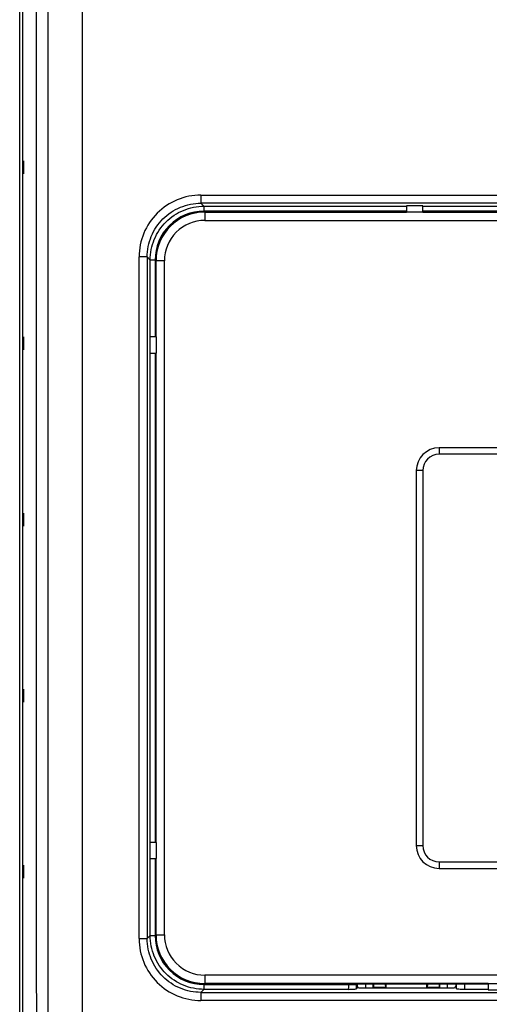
# Model space of a CAD drawing. Header units: millimetres. Extents: x 6863 to 7584, y 164 to 940.
# Tile 15 of 31: x 7361 to 7390, y 581 to 641. Entities that reach past the tile are written whole.
import ezdxf

# ---------------------------------------------------------------- set-up
doc = ezdxf.new("R2010")
doc.units = ezdxf.units.MM
doc.header["$LTSCALE"] = 32.67
doc.layers.get('0').update_dxf_attribs({"linetype": 'CONTINUOUS'})

msp = doc.modelspace()

# ---------------------------------------------------------------- linework, layer by layer
for p, q in [((7361.069, 550.242), (7361.069, 681.742)), ((7361.269, 550.242), (7361.269, 681.742)), ((7364.921, 551.816), (7364.921, 680.168)), ((7362.816, 569.385), (7362.816, 662.599)), ((7362.093, 583.275), (7362.093, 648.709)), ((7361.296, 632.592), (7361.296, 631.792)), ((7372.183, 630.492), (7372.183, 629.992)), ((7372.184, 630.492), (7396.942, 630.492)), ((7372.369, 629.807), (7372.183, 629.992)), ((7396.942, 629.992), (7372.183, 629.992)), ((7372.369, 629.807), (7372.369, 629.507)), ((7372.369, 629.807), (7384.788, 629.807)), ((7384.788, 629.507), (7372.37, 629.507)), ((7372.425, 629.454), (7372.386, 629.492)), ((7372.386, 629.492), (7384.788, 629.492)), ((7372.425, 629.454), (7372.425, 628.936)), ((7372.425, 629.454), (7384.788, 629.453)), ((7384.788, 629.833), (7384.788, 629.454)), ((7385.788, 629.833), (7384.788, 629.833)), ((7385.788, 629.453), (7384.788, 629.453)), ((7385.788, 629.454), (7385.788, 629.833)), ((7385.788, 629.807), (7397.128, 629.807)), ((7397.128, 629.507), (7385.788, 629.507)), ((7385.788, 629.492), (7397.488, 629.492)), ((7385.788, 629.453), (7397.488, 629.454)), ((7372.425, 628.936), (7397.488, 628.936)), ((7368.888, 626.697), (7368.388, 626.697)), ((7368.388, 584.888), (7368.388, 626.696)), ((7368.888, 626.697), (7368.888, 584.887)), ((7368.888, 626.697), (7369.073, 626.511)), ((7369.073, 621.792), (7369.073, 626.511)), ((7369.373, 626.511), (7369.073, 626.511)), ((7369.373, 626.511), (7369.373, 621.792)), ((7369.388, 621.792), (7369.388, 626.494)), ((7369.388, 626.494), (7369.427, 626.455)), ((7369.427, 621.792), (7369.427, 626.455)), ((7369.944, 626.455), (7369.427, 626.455)), ((7369.944, 585.129), (7369.944, 626.455)), ((7361.296, 621.792), (7361.296, 620.992)), ((7369.047, 621.792), (7369.047, 620.792)), ((7369.427, 621.792), (7369.047, 621.792)), ((7369.427, 621.792), (7369.427, 620.792)), ((7369.047, 620.792), (7369.427, 620.792)), ((7369.073, 590.792), (7369.073, 620.792)), ((7369.373, 620.792), (7369.373, 590.792)), ((7369.388, 590.792), (7369.388, 620.792)), ((7369.427, 590.792), (7369.427, 620.792)), ((7386.788, 614.992), (7386.788, 614.592)), ((7419.788, 614.992), (7386.788, 614.992)), ((7419.788, 614.592), (7386.788, 614.592)), ((7385.388, 613.592), (7385.388, 590.592)), ((7385.788, 613.592), (7385.388, 613.592)), ((7385.788, 613.592), (7385.788, 590.592)), ((7361.296, 610.992), (7361.296, 610.192)), ((7361.296, 600.192), (7361.296, 599.392)), ((7369.047, 590.792), (7369.047, 589.792)), ((7369.427, 590.792), (7369.047, 590.792)), ((7369.427, 590.792), (7369.427, 589.792)), ((7385.388, 590.592), (7385.788, 590.592)), ((7369.047, 589.792), (7369.427, 589.792)), ((7369.073, 585.073), (7369.073, 589.792)), ((7369.373, 589.792), (7369.373, 585.073)), ((7369.388, 585.09), (7369.388, 589.792)), ((7369.427, 585.129), (7369.427, 589.792)), ((7386.788, 589.592), (7386.788, 589.192)), ((7386.788, 589.592), (7419.788, 589.592)), ((7361.296, 589.392), (7361.296, 588.592)), ((7386.788, 589.192), (7419.788, 589.192)), ((7368.388, 584.887), (7368.888, 584.887)), ((7369.073, 585.073), (7368.888, 584.887)), ((7369.073, 585.073), (7369.373, 585.073)), ((7369.427, 585.129), (7369.388, 585.09)), ((7369.427, 585.129), (7369.944, 585.129)), ((7372.425, 582.648), (7372.425, 582.13)), ((7434.151, 582.648), (7372.425, 582.648)), ((7372.183, 581.591), (7372.369, 581.777)), ((7372.183, 581.591), (7372.183, 581.092)), ((7372.183, 581.591), (7434.393, 581.591)), ((7372.369, 582.077), (7372.369, 581.777)), ((7381.216, 581.777), (7372.369, 581.777)), ((7372.37, 582.077), (7381.729, 582.077)), ((7372.386, 582.092), (7372.425, 582.13)), ((7389.788, 582.092), (7372.386, 582.092)), ((7389.788, 582.13), (7372.425, 582.13)), ((7381.766, 581.928), (7381.728, 581.815)), ((7381.778, 582.092), (7381.766, 582.055)), ((7381.766, 582.055), (7381.766, 581.928)), ((7381.766, 581.928), (7381.811, 581.928)), ((7381.835, 581.855), (7381.811, 581.928)), ((7387.741, 581.855), (7381.835, 581.855)), ((7382.288, 581.855), (7382.288, 582.092)), ((7382.738, 581.892), (7382.738, 582.092)), ((7382.756, 581.909), (7382.738, 581.892)), ((7383.538, 581.892), (7382.738, 581.892)), ((7382.771, 582.092), (7382.756, 581.909)), ((7382.756, 581.909), (7383.521, 581.909)), ((7383.521, 581.909), (7383.506, 582.092)), ((7383.521, 581.909), (7383.538, 581.892)), ((7383.538, 581.892), (7383.538, 582.092)), ((7386.038, 581.892), (7386.038, 582.092)), ((7386.056, 581.909), (7386.038, 581.892)), ((7386.838, 581.892), (7386.038, 581.892)), ((7386.071, 582.092), (7386.056, 581.909)), ((7386.056, 581.909), (7386.821, 581.909)), ((7386.821, 581.909), (7386.806, 582.092)), ((7386.821, 581.909), (7386.838, 581.892)), ((7386.838, 581.892), (7386.838, 582.092)), ((7387.288, 582.092), (7387.288, 581.855)), ((7387.766, 581.928), (7387.741, 581.855)), ((7387.811, 581.928), (7387.766, 581.928)), ((7387.799, 582.092), (7387.811, 582.055)), ((7387.811, 582.055), (7387.811, 581.928)), ((7387.848, 581.818), (7387.848, 582.092)), ((7388.348, 582.092), (7388.348, 581.792)), ((7388.348, 581.792), (7389.788, 581.792)), ((7389.788, 582.13), (7389.788, 581.75)), ((7389.788, 582.13), (7390.788, 582.13)), ((7389.788, 581.75), (7390.788, 581.75)), ((7434.392, 581.092), (7372.184, 581.092))]:
    msp.add_line(p, q)
for centre, radius, start, end in [((7372.181, 626.699), 3.793, 89.95289, 180.0471), ((7372.367, 626.513), 2.994, 89.95183, 180.04818), ((7372.387, 626.493), 2.999, 89.9848, 180.0152), ((7372.425, 626.455), 2.998, 90.00344, 179.99656), ((7372.424, 626.456), 2.48, 89.9785, 180.0215), ((7386.788, 613.592), 1.4, 90, 180), ((7386.788, 613.592), 1, 90, 180), ((7386.788, 590.592), 1.4, 180, 270), ((7386.788, 590.592), 1, 180, 270), ((7372.181, 584.885), 3.793, 179.95286, 270.04713), ((7372.367, 585.071), 2.994, 179.95183, 270.04818), ((7372.387, 585.091), 2.999, 180.01107, 269.98893), ((7372.425, 585.129), 2.998, 180.00341, 269.99659), ((7372.424, 585.128), 2.48, 179.9785, 270.0215), ((7338.42, 582.073), 43.309, 359.6593, 0.00491)]:
    msp.add_arc(centre, radius, start, end)
for points, knots in [([(7368.888, 626.697), (7368.888, 627.126), (7369.058, 627.993), (7369.791, 629.089), (7370.888, 629.822), (7371.755, 629.993), (7372.183, 629.992)], [0, 0, 0, 0, 0.25002, 0.5, 0.74998, 1, 1, 1, 1]), ([(7369.073, 626.511), (7369.073, 626.94), (7369.245, 627.807), (7369.978, 628.902), (7371.074, 629.635), (7371.94, 629.807), (7372.369, 629.807)], [0, 0, 0, 0, 0.250021, 0.5, 0.749979, 1, 1, 1, 1]), ([(7372.183, 581.591), (7371.755, 581.591), (7370.888, 581.762), (7369.791, 582.495), (7369.058, 583.591), (7368.888, 584.458), (7368.888, 584.887)], [0, 0, 0, 0, 0.25002, 0.5, 0.74998, 1, 1, 1, 1]), ([(7372.369, 581.777), (7371.94, 581.777), (7371.074, 581.949), (7369.978, 582.682), (7369.245, 583.777), (7369.073, 584.644), (7369.073, 585.073)], [0, 0, 0, 0, 0.250021, 0.5, 0.749979, 1, 1, 1, 1]), ([(7362.172, 579.286), (7362.159, 579.578), (7362.109, 580.907), (7362.093, 582.237), (7362.093, 583.275)], [0, 0, 0, 0, 0.219646, 1, 1, 1, 1]), ([(7381.229, 582.077), (7381.229, 582.008), (7381.232, 581.914), (7381.219, 581.819), (7381.222, 581.784), (7381.216, 581.777)], [0, 0, 0, 0, 0.688086, 0.907934, 1, 1, 1, 1]), ([(7381.216, 581.777), (7381.277, 581.779), (7381.393, 581.784), (7381.545, 581.793), (7381.656, 581.798), (7381.706, 581.809), (7381.726, 581.811), (7381.728, 581.815)], [0, 0, 0, 0, 0.355265, 0.6724, 0.904149, 0.971625, 1, 1, 1, 1]), ([(7387.848, 581.818), (7387.852, 581.805), (7387.921, 581.813), (7388.008, 581.793), (7388.17, 581.795), (7388.284, 581.792), (7388.348, 581.792)], [0, 0, 0, 0, 0.082936, 0.300639, 0.622155, 1, 1, 1, 1])]:
    msp.add_open_spline(points, degree=3, knots=knots)

doc.saveas('drawing.dxf')
